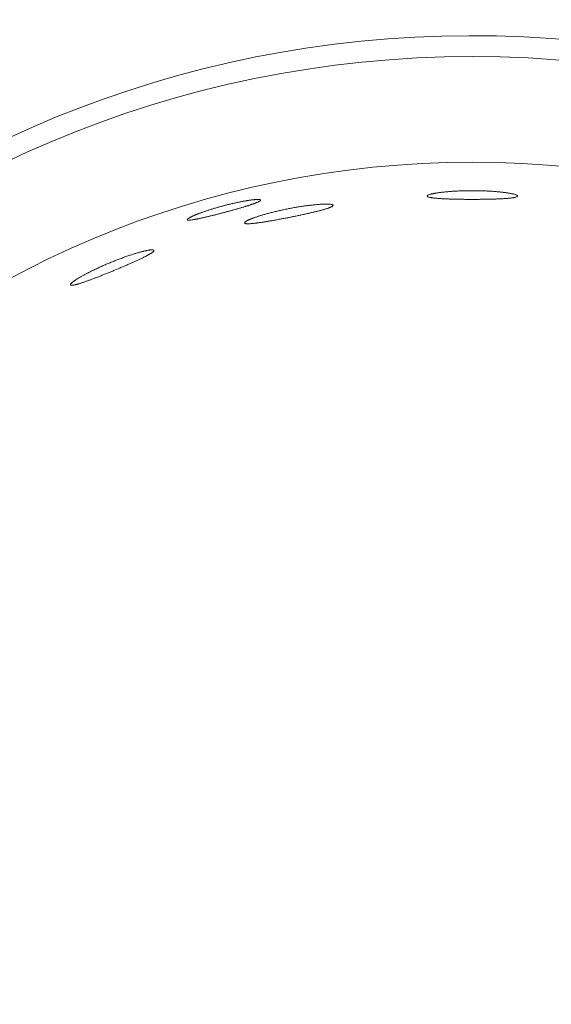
# Model space of a CAD drawing. Header units: inches. Extents: x 382808 to 408593, y -18409 to -9482.
# Tile 187 of 256: x 399325.25 to 399326.72, y -12595.14 to -12592.41. Entities that reach past the tile are written whole.
import ezdxf

# ---------------------------------------------------------------- set-up
doc = ezdxf.new("R2010")
doc.units = ezdxf.units.IN
doc.header["$LTSCALE"] = 2
doc.header["$MEASUREMENT"] = 0
doc.layers.add('!!!LOZAMET_Nr_pióra__9', color=220, linetype='CONTINUOUS', lineweight=0)

msp = doc.modelspace()

# ---------------------------------------------------------------- linework, layer by layer
at = {"layer": '!!!LOZAMET_Nr_pióra__9', "color": 7, "linetype": 'Continuous', "lineweight": 0}
for p, q in [((399326.3784, -12592.9027), (399326.379, -12592.9039)), ((399326.3794, -12592.9011), (399326.3786, -12592.9019)), ((399326.379, -12592.9039), (399326.38, -12592.9045)), ((399326.3803, -12592.9005), (399326.3794, -12592.9011)), ((399326.38, -12592.9045), (399326.3814, -12592.9052)), ((399326.3814, -12592.8999), (399326.3803, -12592.9005)), ((399326.3827, -12592.8994), (399326.3814, -12592.8999)), ((399326.3814, -12592.9052), (399326.3826, -12592.9056)), ((399326.3826, -12592.9056), (399326.384, -12592.906)), ((399326.3843, -12592.8988), (399326.3827, -12592.8994)), ((399326.384, -12592.906), (399326.3856, -12592.9064)), ((399326.3861, -12592.8982), (399326.3843, -12592.8988)), ((399326.3856, -12592.9064), (399326.3874, -12592.9068)), ((399326.3872, -12592.8979), (399326.3861, -12592.8982)), ((399326.3882, -12592.8976), (399326.3872, -12592.8979)), ((399326.3874, -12592.9068), (399326.3893, -12592.9071)), ((399326.3894, -12592.8973), (399326.3882, -12592.8976)), ((399326.3893, -12592.9071), (399326.3904, -12592.9073)), ((399326.3906, -12592.897), (399326.3894, -12592.8973)), ((399326.3904, -12592.9073), (399326.3915, -12592.9075)), ((399326.3919, -12592.8967), (399326.3906, -12592.897)), ((399326.3915, -12592.9075), (399326.3927, -12592.9076)), ((399326.3932, -12592.8964), (399326.3919, -12592.8967)), ((399326.3927, -12592.9076), (399326.3939, -12592.9078)), ((399326.3946, -12592.8961), (399326.3932, -12592.8964)), ((399326.3939, -12592.9078), (399326.3952, -12592.908)), ((399326.396, -12592.8958), (399326.3946, -12592.8961)), ((399326.3952, -12592.908), (399326.3965, -12592.9081)), ((399326.3975, -12592.8955), (399326.396, -12592.8958)), ((399326.3965, -12592.9081), (399326.3978, -12592.9083)), ((399326.3991, -12592.8952), (399326.3975, -12592.8955)), ((399326.3978, -12592.9083), (399326.3992, -12592.9084)), ((399326.4007, -12592.8949), (399326.3991, -12592.8952)), ((399326.3992, -12592.9084), (399326.4006, -12592.9086)), ((399326.4006, -12592.9086), (399326.4021, -12592.9087)), ((399326.4023, -12592.8946), (399326.4007, -12592.8949)), ((399326.4021, -12592.9087), (399326.4036, -12592.9089)), ((399326.404, -12592.8943), (399326.4023, -12592.8946)), ((399326.4036, -12592.9089), (399326.4051, -12592.909)), ((399326.4058, -12592.8941), (399326.404, -12592.8943)), ((399326.4051, -12592.909), (399326.4067, -12592.9092)), ((399326.4075, -12592.8938), (399326.4058, -12592.8941)), ((399326.4067, -12592.9092), (399326.4083, -12592.9093)), ((399326.4094, -12592.8935), (399326.4075, -12592.8938)), ((399326.4083, -12592.9093), (399326.41, -12592.9094)), ((399326.4112, -12592.8932), (399326.4094, -12592.8935)), ((399326.41, -12592.9094), (399326.4116, -12592.9095)), ((399326.4131, -12592.893), (399326.4112, -12592.8932)), ((399326.4116, -12592.9095), (399326.4133, -12592.9096)), ((399326.4151, -12592.8927), (399326.4131, -12592.893)), ((399326.4133, -12592.9096), (399326.4151, -12592.9098)), ((399326.4171, -12592.8925), (399326.4151, -12592.8927)), ((399326.4151, -12592.9098), (399326.4169, -12592.9099)), ((399326.4169, -12592.9099), (399326.4187, -12592.91)), ((399326.4192, -12592.8922), (399326.4171, -12592.8925)), ((399326.4213, -12592.892), (399326.4192, -12592.8922)), ((399326.4235, -12592.8917), (399326.4213, -12592.892)), ((399326.4257, -12592.8915), (399326.4235, -12592.8917)), ((399326.428, -12592.8913), (399326.4257, -12592.8915)), ((399326.4304, -12592.891), (399326.428, -12592.8913)), ((399326.4328, -12592.8908), (399326.4304, -12592.891)), ((399326.4353, -12592.8906), (399326.4328, -12592.8908)), ((399326.4378, -12592.8904), (399326.4353, -12592.8906)), ((399326.4403, -12592.8902), (399326.4378, -12592.8904)), ((399326.4429, -12592.89), (399326.4403, -12592.8902)), ((399326.4456, -12592.8898), (399326.4429, -12592.89)), ((399326.4483, -12592.8896), (399326.4456, -12592.8898)), ((399326.451, -12592.8894), (399326.4483, -12592.8896)), ((399326.4538, -12592.8892), (399326.451, -12592.8894)), ((399326.4566, -12592.8891), (399326.4538, -12592.8892)), ((399326.4594, -12592.8889), (399326.4566, -12592.8891)), ((399326.4622, -12592.8888), (399326.4594, -12592.8889)), ((399326.4651, -12592.8886), (399326.4622, -12592.8888)), ((399326.468, -12592.8885), (399326.4651, -12592.8886)), ((399326.4709, -12592.8884), (399326.468, -12592.8885)), ((399326.4739, -12592.8883), (399326.4709, -12592.8884)), ((399326.4768, -12592.8882), (399326.4739, -12592.8883)), ((399326.4798, -12592.8881), (399326.4768, -12592.8882)), ((399326.4828, -12592.888), (399326.4798, -12592.8881)), ((399326.4857, -12592.888), (399326.4828, -12592.888)), ((399326.4887, -12592.8879), (399326.4857, -12592.888)), ((399326.4916, -12592.8879), (399326.4887, -12592.8879)), ((399326.4946, -12592.8878), (399326.4916, -12592.8879)), ((399326.4975, -12592.8878), (399326.4946, -12592.8878)), ((399326.5005, -12592.8878), (399326.4975, -12592.8878)), ((399326.5034, -12592.8878), (399326.5005, -12592.8878)), ((399326.5063, -12592.8878), (399326.5034, -12592.8878)), ((399326.5092, -12592.8878), (399326.5063, -12592.8878)), ((399326.5122, -12592.8878), (399326.5092, -12592.8878)), ((399326.5151, -12592.8879), (399326.5122, -12592.8878)), ((399326.5181, -12592.8879), (399326.5151, -12592.8879)), ((399326.521, -12592.888), (399326.5181, -12592.8879)), ((399326.524, -12592.888), (399326.521, -12592.888)), ((399326.527, -12592.8881), (399326.524, -12592.888)), ((399326.5299, -12592.8882), (399326.527, -12592.8881)), ((399326.5329, -12592.8883), (399326.5299, -12592.8882)), ((399326.5358, -12592.8884), (399326.5329, -12592.8883)), ((399326.5387, -12592.8885), (399326.5358, -12592.8884)), ((399326.5416, -12592.8886), (399326.5387, -12592.8885)), ((399326.5445, -12592.8888), (399326.5416, -12592.8886)), ((399326.5474, -12592.8889), (399326.5445, -12592.8888)), ((399326.5502, -12592.8891), (399326.5474, -12592.8889)), ((399326.553, -12592.8892), (399326.5502, -12592.8891)), ((399326.5558, -12592.8894), (399326.553, -12592.8892)), ((399326.5585, -12592.8896), (399326.5558, -12592.8894)), ((399326.5612, -12592.8898), (399326.5585, -12592.8896)), ((399326.5638, -12592.89), (399326.5612, -12592.8898)), ((399326.5664, -12592.8902), (399326.5638, -12592.89)), ((399326.569, -12592.8904), (399326.5664, -12592.8902)), ((399326.5715, -12592.8906), (399326.569, -12592.8904)), ((399326.574, -12592.8908), (399326.5715, -12592.8906)), ((399326.5764, -12592.891), (399326.574, -12592.8908)), ((399326.5787, -12592.8913), (399326.5764, -12592.891)), ((399326.581, -12592.8915), (399326.5787, -12592.8913)), ((399326.5833, -12592.8917), (399326.581, -12592.8915)), ((399326.5855, -12592.892), (399326.5833, -12592.8917)), ((399326.5876, -12592.8922), (399326.5855, -12592.892)), ((399326.5897, -12592.8925), (399326.5876, -12592.8922)), ((399326.5885, -12592.91), (399326.5903, -12592.9098)), ((399326.5917, -12592.8927), (399326.5897, -12592.8925)), ((399326.5903, -12592.9098), (399326.5921, -12592.9097)), ((399326.5936, -12592.893), (399326.5917, -12592.8927)), ((399326.5921, -12592.9097), (399326.5938, -12592.9096)), ((399326.5955, -12592.8932), (399326.5936, -12592.893)), ((399326.5938, -12592.9096), (399326.5955, -12592.9095)), ((399326.5974, -12592.8935), (399326.5955, -12592.8932)), ((399326.5955, -12592.9095), (399326.5972, -12592.9094)), ((399326.5972, -12592.9094), (399326.5988, -12592.9093)), ((399326.5992, -12592.8938), (399326.5974, -12592.8935)), ((399326.5988, -12592.9093), (399326.6004, -12592.9091)), ((399326.601, -12592.8941), (399326.5992, -12592.8938)), ((399326.6004, -12592.9091), (399326.602, -12592.909)), ((399326.6027, -12592.8943), (399326.601, -12592.8941)), ((399326.602, -12592.909), (399326.6035, -12592.9088)), ((399326.6044, -12592.8946), (399326.6027, -12592.8943)), ((399326.6035, -12592.9088), (399326.605, -12592.9087)), ((399326.6061, -12592.8949), (399326.6044, -12592.8946)), ((399326.605, -12592.9087), (399326.6065, -12592.9086)), ((399326.6077, -12592.8952), (399326.6061, -12592.8949)), ((399326.6065, -12592.9086), (399326.6079, -12592.9084)), ((399326.6092, -12592.8955), (399326.6077, -12592.8952)), ((399326.6079, -12592.9084), (399326.6093, -12592.9083)), ((399326.6107, -12592.8958), (399326.6092, -12592.8955)), ((399326.6093, -12592.9083), (399326.6106, -12592.9081)), ((399326.6106, -12592.9081), (399326.6119, -12592.9079)), ((399326.6122, -12592.8961), (399326.6107, -12592.8958)), ((399326.6119, -12592.9079), (399326.6131, -12592.9078)), ((399326.6136, -12592.8964), (399326.6122, -12592.8961)), ((399326.6131, -12592.9078), (399326.6143, -12592.9076)), ((399326.6149, -12592.8967), (399326.6136, -12592.8964)), ((399326.6143, -12592.9076), (399326.6155, -12592.9074)), ((399326.6162, -12592.897), (399326.6149, -12592.8967)), ((399326.6155, -12592.9074), (399326.6166, -12592.9073)), ((399326.6174, -12592.8973), (399326.6162, -12592.897)), ((399326.6166, -12592.9073), (399326.6176, -12592.9071)), ((399326.6185, -12592.8976), (399326.6174, -12592.8973)), ((399326.6176, -12592.9071), (399326.6187, -12592.9069)), ((399326.6196, -12592.8979), (399326.6185, -12592.8976)), ((399326.6187, -12592.9069), (399326.6205, -12592.9065)), ((399326.6216, -12592.8985), (399326.6196, -12592.8979)), ((399326.6205, -12592.9065), (399326.6222, -12592.9061)), ((399326.6233, -12592.8991), (399326.6216, -12592.8985)), ((399326.6222, -12592.9061), (399326.6236, -12592.9057)), ((399326.6247, -12592.8996), (399326.6233, -12592.8991)), ((399326.6236, -12592.9057), (399326.6249, -12592.9053)), ((399326.626, -12592.9002), (399326.6247, -12592.8996)), ((399326.6249, -12592.9053), (399326.626, -12592.9049)), ((399326.6269, -12592.9008), (399326.626, -12592.9002)), ((399326.626, -12592.9049), (399326.6272, -12592.9043)), ((399326.6279, -12592.9016), (399326.6269, -12592.9008)), ((399326.6272, -12592.9043), (399326.628, -12592.9036)), ((399326.6284, -12592.9027), (399326.6279, -12592.9016)), ((399325.7907, -12592.9366), (399325.7885, -12592.9373)), ((399325.793, -12592.9359), (399325.7907, -12592.9366)), ((399325.7953, -12592.9352), (399325.793, -12592.9359)), ((399325.7976, -12592.9346), (399325.7953, -12592.9352)), ((399325.7999, -12592.9339), (399325.7976, -12592.9346)), ((399325.8022, -12592.9332), (399325.7999, -12592.9339)), ((399325.8045, -12592.9326), (399325.8022, -12592.9332)), ((399325.8068, -12592.932), (399325.8045, -12592.9326)), ((399325.8091, -12592.9313), (399325.8068, -12592.932)), ((399325.8114, -12592.9307), (399325.8091, -12592.9313)), ((399325.8137, -12592.9301), (399325.8114, -12592.9307)), ((399325.8159, -12592.9295), (399325.8137, -12592.9301)), ((399325.8182, -12592.9289), (399325.8159, -12592.9295)), ((399325.8205, -12592.9283), (399325.8182, -12592.9289)), ((399325.8228, -12592.9277), (399325.8205, -12592.9283)), ((399325.8251, -12592.9271), (399325.8228, -12592.9277)), ((399325.8274, -12592.9265), (399325.8251, -12592.9271)), ((399325.8298, -12592.926), (399325.8274, -12592.9265)), ((399325.8321, -12592.9254), (399325.8298, -12592.926)), ((399325.8344, -12592.9248), (399325.8321, -12592.9254)), ((399325.8368, -12592.9243), (399325.8344, -12592.9248)), ((399325.8391, -12592.9237), (399325.8368, -12592.9243)), ((399325.8414, -12592.9232), (399325.8391, -12592.9237)), ((399325.8437, -12592.9226), (399325.8414, -12592.9232)), ((399325.846, -12592.9221), (399325.8437, -12592.9226)), ((399325.8483, -12592.9216), (399325.846, -12592.9221)), ((399325.8506, -12592.9211), (399325.8483, -12592.9216)), ((399325.8528, -12592.9206), (399325.8506, -12592.9211)), ((399325.855, -12592.9202), (399325.8528, -12592.9206)), ((399325.8572, -12592.9197), (399325.855, -12592.9202)), ((399325.8553, -12592.9376), (399325.8573, -12592.937)), ((399325.8594, -12592.9193), (399325.8572, -12592.9197)), ((399325.8573, -12592.937), (399325.8593, -12592.9364)), ((399325.8593, -12592.9364), (399325.8612, -12592.9359)), ((399325.8616, -12592.9188), (399325.8594, -12592.9193)), ((399325.8612, -12592.9359), (399325.8631, -12592.9353)), ((399325.8637, -12592.9184), (399325.8616, -12592.9188)), ((399325.8631, -12592.9353), (399325.865, -12592.9347)), ((399325.8658, -12592.918), (399325.8637, -12592.9184)), ((399325.865, -12592.9347), (399325.8669, -12592.9342)), ((399325.8678, -12592.9176), (399325.8658, -12592.918)), ((399325.8669, -12592.9342), (399325.8687, -12592.9336)), ((399325.8699, -12592.9172), (399325.8678, -12592.9176)), ((399325.8687, -12592.9336), (399325.8705, -12592.9331)), ((399325.8719, -12592.9169), (399325.8699, -12592.9172)), ((399325.8705, -12592.9331), (399325.8723, -12592.9325)), ((399325.8738, -12592.9165), (399325.8719, -12592.9169)), ((399325.8723, -12592.9325), (399325.8741, -12592.932)), ((399325.8758, -12592.9162), (399325.8738, -12592.9165)), ((399325.8741, -12592.932), (399325.8758, -12592.9315)), ((399325.8776, -12592.9159), (399325.8758, -12592.9162)), ((399325.8758, -12592.9315), (399325.8775, -12592.9309)), ((399325.8775, -12592.9309), (399325.8791, -12592.9304)), ((399325.8795, -12592.9155), (399325.8776, -12592.9159)), ((399325.8791, -12592.9304), (399325.8808, -12592.9299)), ((399325.8813, -12592.9153), (399325.8795, -12592.9155)), ((399325.8808, -12592.9299), (399325.8824, -12592.9294)), ((399325.883, -12592.915), (399325.8813, -12592.9153)), ((399325.8824, -12592.9294), (399325.8839, -12592.9289)), ((399325.8848, -12592.9147), (399325.883, -12592.915)), ((399325.8839, -12592.9289), (399325.8855, -12592.9284)), ((399325.8864, -12592.9145), (399325.8848, -12592.9147)), ((399325.8855, -12592.9284), (399325.887, -12592.9279)), ((399325.888, -12592.9142), (399325.8864, -12592.9145)), ((399325.887, -12592.9279), (399325.8884, -12592.9275)), ((399325.8896, -12592.914), (399325.888, -12592.9142)), ((399325.8884, -12592.9275), (399325.8898, -12592.927)), ((399325.8912, -12592.9138), (399325.8896, -12592.914)), ((399325.8898, -12592.927), (399325.8912, -12592.9265)), ((399325.8927, -12592.9136), (399325.8912, -12592.9138)), ((399325.8912, -12592.9265), (399325.8926, -12592.9261)), ((399325.8926, -12592.9261), (399325.8939, -12592.9256)), ((399325.8943, -12592.9134), (399325.8927, -12592.9136)), ((399325.8939, -12592.9256), (399325.8952, -12592.9251)), ((399325.8957, -12592.9132), (399325.8943, -12592.9134)), ((399325.8952, -12592.9251), (399325.8965, -12592.9247)), ((399325.8972, -12592.9131), (399325.8957, -12592.9132)), ((399325.8965, -12592.9247), (399325.8978, -12592.9242)), ((399325.8986, -12592.9129), (399325.8972, -12592.9131)), ((399325.8978, -12592.9242), (399325.899, -12592.9238)), ((399325.8999, -12592.9128), (399325.8986, -12592.9129)), ((399325.899, -12592.9238), (399325.9002, -12592.9234)), ((399325.9013, -12592.9126), (399325.8999, -12592.9128)), ((399325.9002, -12592.9234), (399325.9014, -12592.9229)), ((399325.9026, -12592.9125), (399325.9013, -12592.9126)), ((399325.9014, -12592.9229), (399325.9025, -12592.9225)), ((399325.9025, -12592.9225), (399325.9037, -12592.9221)), ((399325.9038, -12592.9124), (399325.9026, -12592.9125)), ((399325.9037, -12592.9221), (399325.9047, -12592.9217)), ((399325.905, -12592.9124), (399325.9038, -12592.9124)), ((399325.9047, -12592.9217), (399325.9058, -12592.9212)), ((399325.9062, -12592.9123), (399325.905, -12592.9124)), ((399325.9058, -12592.9212), (399325.9068, -12592.9208)), ((399325.9073, -12592.9122), (399325.9062, -12592.9123)), ((399325.9068, -12592.9208), (399325.9077, -12592.9204)), ((399325.9083, -12592.9122), (399325.9073, -12592.9122)), ((399325.9077, -12592.9204), (399325.9087, -12592.9201)), ((399325.9103, -12592.9122), (399325.9083, -12592.9122)), ((399325.9087, -12592.9201), (399325.9104, -12592.9193)), ((399325.912, -12592.9122), (399325.9103, -12592.9122)), ((399325.9104, -12592.9193), (399325.9119, -12592.9186)), ((399325.9119, -12592.9186), (399325.9133, -12592.9179)), ((399325.9135, -12592.9123), (399325.912, -12592.9122)), ((399325.9133, -12592.9179), (399325.9145, -12592.9172)), ((399325.9148, -12592.9124), (399325.9135, -12592.9123)), ((399325.9145, -12592.9172), (399325.9155, -12592.9166)), ((399325.9159, -12592.9126), (399325.9148, -12592.9124)), ((399325.9155, -12592.9166), (399325.9164, -12592.9161)), ((399325.9171, -12592.9129), (399325.9159, -12592.9126)), ((399325.9164, -12592.9161), (399325.9173, -12592.9153)), ((399325.918, -12592.9138), (399325.9171, -12592.9129)), ((399325.9173, -12592.9153), (399325.918, -12592.9144)), ((399325.9987, -12592.937), (399325.9958, -12592.9375)), ((399326.0016, -12592.9364), (399325.9987, -12592.937)), ((399326.0045, -12592.9359), (399326.0016, -12592.9364)), ((399326.0074, -12592.9353), (399326.0045, -12592.9359)), ((399326.0103, -12592.9348), (399326.0074, -12592.9353)), ((399326.0132, -12592.9343), (399326.0103, -12592.9348)), ((399326.0162, -12592.9338), (399326.0132, -12592.9343)), ((399326.0191, -12592.9333), (399326.0162, -12592.9338)), ((399326.022, -12592.9328), (399326.0191, -12592.9333)), ((399326.0249, -12592.9323), (399326.022, -12592.9328)), ((399326.0278, -12592.9319), (399326.0249, -12592.9323)), ((399326.0307, -12592.9314), (399326.0278, -12592.9319)), ((399326.0335, -12592.931), (399326.0307, -12592.9314)), ((399326.0363, -12592.9306), (399326.0335, -12592.931)), ((399326.0391, -12592.9302), (399326.0363, -12592.9306)), ((399326.0419, -12592.9298), (399326.0391, -12592.9302)), ((399326.0447, -12592.9294), (399326.0419, -12592.9298)), ((399326.0474, -12592.9291), (399326.0447, -12592.9294)), ((399326.05, -12592.9287), (399326.0474, -12592.9291)), ((399326.0527, -12592.9284), (399326.05, -12592.9287)), ((399326.0553, -12592.9281), (399326.0527, -12592.9284)), ((399326.0578, -12592.9278), (399326.0553, -12592.9281)), ((399326.0603, -12592.9275), (399326.0578, -12592.9278)), ((399326.0628, -12592.9273), (399326.0603, -12592.9275)), ((399326.0652, -12592.927), (399326.0628, -12592.9273)), ((399326.0675, -12592.9268), (399326.0652, -12592.927)), ((399326.0698, -12592.9266), (399326.0675, -12592.9268)), ((399326.0721, -12592.9263), (399326.0698, -12592.9266)), ((399326.0743, -12592.9262), (399326.0721, -12592.9263)), ((399326.0764, -12592.926), (399326.0743, -12592.9262)), ((399326.0785, -12592.9258), (399326.0764, -12592.926)), ((399326.0805, -12592.9257), (399326.0785, -12592.9258)), ((399326.0825, -12592.9256), (399326.0805, -12592.9257)), ((399326.0844, -12592.9254), (399326.0825, -12592.9256)), ((399326.0863, -12592.9253), (399326.0844, -12592.9254)), ((399326.0881, -12592.9252), (399326.0863, -12592.9253)), ((399326.0899, -12592.9252), (399326.0881, -12592.9252)), ((399326.0917, -12592.9251), (399326.0899, -12592.9252)), ((399326.0934, -12592.925), (399326.0917, -12592.9251)), ((399326.0951, -12592.925), (399326.0934, -12592.925)), ((399326.0967, -12592.925), (399326.0951, -12592.925)), ((399326.0983, -12592.9249), (399326.0967, -12592.925)), ((399326.0998, -12592.9249), (399326.0983, -12592.9249)), ((399326.1013, -12592.925), (399326.0998, -12592.9249)), ((399326.1008, -12592.9375), (399326.1021, -12592.9371)), ((399326.1027, -12592.925), (399326.1013, -12592.925)), ((399326.1021, -12592.9371), (399326.1033, -12592.9367)), ((399326.1041, -12592.925), (399326.1027, -12592.925)), ((399326.1033, -12592.9367), (399326.1045, -12592.9363)), ((399326.1054, -12592.9251), (399326.1041, -12592.925)), ((399326.1045, -12592.9363), (399326.1056, -12592.9359)), ((399326.1066, -12592.9251), (399326.1054, -12592.9251)), ((399326.1056, -12592.9359), (399326.1067, -12592.9355)), ((399326.1078, -12592.9252), (399326.1066, -12592.9251)), ((399326.1067, -12592.9355), (399326.1078, -12592.9351)), ((399326.1089, -12592.9253), (399326.1078, -12592.9252)), ((399326.1078, -12592.9351), (399326.1088, -12592.9347)), ((399326.1088, -12592.9347), (399326.1098, -12592.9343)), ((399326.111, -12592.9255), (399326.1089, -12592.9253)), ((399326.1098, -12592.9343), (399326.1115, -12592.9336)), ((399326.1128, -12592.9257), (399326.111, -12592.9255)), ((399326.1115, -12592.9336), (399326.1131, -12592.9329)), ((399326.1143, -12592.926), (399326.1128, -12592.9257)), ((399326.1131, -12592.9329), (399326.1144, -12592.9322)), ((399326.1156, -12592.9263), (399326.1143, -12592.926)), ((399326.1144, -12592.9322), (399326.1156, -12592.9315)), ((399326.1167, -12592.9267), (399326.1156, -12592.9263)), ((399326.1156, -12592.9315), (399326.1165, -12592.9309)), ((399326.1165, -12592.9309), (399326.1176, -12592.93)), ((399326.1178, -12592.9273), (399326.1167, -12592.9267)), ((399326.1176, -12592.93), (399326.1183, -12592.9292)), ((399326.1185, -12592.9283), (399326.1178, -12592.9273)), ((399326.4187, -12592.91), (399326.4205, -12592.9101)), ((399326.4205, -12592.9101), (399326.4224, -12592.9102)), ((399326.4224, -12592.9102), (399326.4244, -12592.9103)), ((399326.4244, -12592.9103), (399326.4264, -12592.9104)), ((399326.4264, -12592.9104), (399326.4285, -12592.9105)), ((399326.4285, -12592.9105), (399326.4306, -12592.9106)), ((399326.4306, -12592.9106), (399326.4327, -12592.9107)), ((399326.4327, -12592.9107), (399326.4349, -12592.9107)), ((399326.4349, -12592.9107), (399326.4371, -12592.9108)), ((399326.4371, -12592.9108), (399326.4394, -12592.9109)), ((399326.4394, -12592.9109), (399326.4417, -12592.911)), ((399326.4417, -12592.911), (399326.4441, -12592.911)), ((399326.4441, -12592.911), (399326.4464, -12592.9111)), ((399326.4464, -12592.9111), (399326.4489, -12592.9112)), ((399326.4489, -12592.9112), (399326.4513, -12592.9112)), ((399326.4513, -12592.9112), (399326.4538, -12592.9113)), ((399326.4538, -12592.9113), (399326.4563, -12592.9114)), ((399326.4563, -12592.9114), (399326.4588, -12592.9114)), ((399326.4588, -12592.9114), (399326.4614, -12592.9115)), ((399326.4614, -12592.9115), (399326.4639, -12592.9115)), ((399326.4639, -12592.9115), (399326.4665, -12592.9116)), ((399326.4665, -12592.9116), (399326.4692, -12592.9116)), ((399326.4692, -12592.9116), (399326.4718, -12592.9116)), ((399326.4718, -12592.9116), (399326.4744, -12592.9117)), ((399326.4744, -12592.9117), (399326.4771, -12592.9117)), ((399326.4771, -12592.9117), (399326.4798, -12592.9117)), ((399326.4798, -12592.9117), (399326.4824, -12592.9118)), ((399326.4824, -12592.9118), (399326.4851, -12592.9118)), ((399326.4851, -12592.9118), (399326.4878, -12592.9118)), ((399326.4878, -12592.9118), (399326.4904, -12592.9118)), ((399326.4904, -12592.9118), (399326.4931, -12592.9118)), ((399326.4931, -12592.9118), (399326.4958, -12592.9118)), ((399326.4958, -12592.9118), (399326.4984, -12592.9118)), ((399326.4984, -12592.9118), (399326.5011, -12592.9118)), ((399326.5011, -12592.9118), (399326.5037, -12592.9118)), ((399326.5037, -12592.9118), (399326.5063, -12592.9118)), ((399326.5063, -12592.9118), (399326.5089, -12592.9118)), ((399326.5089, -12592.9118), (399326.5116, -12592.9118)), ((399326.5116, -12592.9118), (399326.5143, -12592.9118)), ((399326.5143, -12592.9118), (399326.5169, -12592.9118)), ((399326.5169, -12592.9118), (399326.5196, -12592.9118)), ((399326.5196, -12592.9118), (399326.5223, -12592.9118)), ((399326.5223, -12592.9118), (399326.5249, -12592.9117)), ((399326.5249, -12592.9117), (399326.5276, -12592.9117)), ((399326.5276, -12592.9117), (399326.5303, -12592.9117)), ((399326.5303, -12592.9117), (399326.5329, -12592.9117)), ((399326.5329, -12592.9117), (399326.5356, -12592.9116)), ((399326.5356, -12592.9116), (399326.5382, -12592.9116)), ((399326.5382, -12592.9116), (399326.5408, -12592.9115)), ((399326.5408, -12592.9115), (399326.5434, -12592.9115)), ((399326.5434, -12592.9115), (399326.546, -12592.9115)), ((399326.546, -12592.9115), (399326.5485, -12592.9114)), ((399326.5485, -12592.9114), (399326.551, -12592.9114)), ((399326.551, -12592.9114), (399326.5535, -12592.9113)), ((399326.5535, -12592.9113), (399326.556, -12592.9112)), ((399326.556, -12592.9112), (399326.5585, -12592.9112)), ((399326.5585, -12592.9112), (399326.5609, -12592.9111)), ((399326.5609, -12592.9111), (399326.5632, -12592.911)), ((399326.5632, -12592.911), (399326.5656, -12592.911)), ((399326.5656, -12592.911), (399326.5679, -12592.9109)), ((399326.5679, -12592.9109), (399326.5701, -12592.9108)), ((399326.5701, -12592.9108), (399326.5723, -12592.9107)), ((399326.5723, -12592.9107), (399326.5745, -12592.9106)), ((399326.5745, -12592.9106), (399326.5767, -12592.9105)), ((399326.5767, -12592.9105), (399326.5788, -12592.9104)), ((399326.5788, -12592.9104), (399326.5808, -12592.9104)), ((399326.5808, -12592.9104), (399326.5828, -12592.9103)), ((399326.5828, -12592.9103), (399326.5848, -12592.9102)), ((399326.5848, -12592.9102), (399326.5867, -12592.9101)), ((399326.5867, -12592.9101), (399326.5885, -12592.91)), ((399325.7196, -12592.9637), (399325.7183, -12592.9646)), ((399325.7211, -12592.9629), (399325.7196, -12592.9637)), ((399325.7228, -12592.9619), (399325.7211, -12592.9629)), ((399325.7237, -12592.9614), (399325.7228, -12592.9619)), ((399325.7247, -12592.9609), (399325.7237, -12592.9614)), ((399325.7257, -12592.9604), (399325.7247, -12592.9609)), ((399325.7268, -12592.9599), (399325.7257, -12592.9604)), ((399325.7279, -12592.9593), (399325.7268, -12592.9599)), ((399325.7291, -12592.9588), (399325.7279, -12592.9593)), ((399325.7303, -12592.9582), (399325.7291, -12592.9588)), ((399325.7315, -12592.9577), (399325.7303, -12592.9582)), ((399325.7328, -12592.9571), (399325.7315, -12592.9577)), ((399325.7342, -12592.9565), (399325.7328, -12592.9571)), ((399325.7355, -12592.9559), (399325.7342, -12592.9565)), ((399325.7369, -12592.9553), (399325.7355, -12592.9559)), ((399325.7384, -12592.9547), (399325.7369, -12592.9553)), ((399325.7398, -12592.9541), (399325.7384, -12592.9547)), ((399325.7413, -12592.9535), (399325.7398, -12592.9541)), ((399325.7428, -12592.9529), (399325.7413, -12592.9535)), ((399325.7444, -12592.9523), (399325.7428, -12592.9529)), ((399325.746, -12592.9517), (399325.7444, -12592.9523)), ((399325.7477, -12592.9511), (399325.746, -12592.9517)), ((399325.7494, -12592.9504), (399325.7477, -12592.9511)), ((399325.7511, -12592.9498), (399325.7494, -12592.9504)), ((399325.7509, -12592.9645), (399325.7525, -12592.9641)), ((399325.7529, -12592.9491), (399325.7511, -12592.9498)), ((399325.7525, -12592.9641), (399325.7541, -12592.9638)), ((399325.7548, -12592.9484), (399325.7529, -12592.9491)), ((399325.7541, -12592.9638), (399325.7558, -12592.9634)), ((399325.7566, -12592.9478), (399325.7548, -12592.9484)), ((399325.7558, -12592.9634), (399325.7574, -12592.9631)), ((399325.7585, -12592.9471), (399325.7566, -12592.9478)), ((399325.7574, -12592.9631), (399325.7591, -12592.9627)), ((399325.7605, -12592.9464), (399325.7585, -12592.9471)), ((399325.7591, -12592.9627), (399325.7609, -12592.9623)), ((399325.7625, -12592.9457), (399325.7605, -12592.9464)), ((399325.7609, -12592.9623), (399325.7627, -12592.9619)), ((399325.7645, -12592.945), (399325.7625, -12592.9457)), ((399325.7627, -12592.9619), (399325.7645, -12592.9615)), ((399325.7665, -12592.9443), (399325.7645, -12592.945)), ((399325.7645, -12592.9615), (399325.7663, -12592.961)), ((399325.7663, -12592.961), (399325.7681, -12592.9606)), ((399325.7686, -12592.9436), (399325.7665, -12592.9443)), ((399325.7681, -12592.9606), (399325.77, -12592.9602)), ((399325.7707, -12592.9429), (399325.7686, -12592.9436)), ((399325.77, -12592.9602), (399325.7719, -12592.9597)), ((399325.7729, -12592.9422), (399325.7707, -12592.9429)), ((399325.7719, -12592.9597), (399325.7738, -12592.9592)), ((399325.775, -12592.9415), (399325.7729, -12592.9422)), ((399325.7738, -12592.9592), (399325.7757, -12592.9588)), ((399325.7772, -12592.9408), (399325.775, -12592.9415)), ((399325.7757, -12592.9588), (399325.7777, -12592.9583)), ((399325.7794, -12592.9401), (399325.7772, -12592.9408)), ((399325.7777, -12592.9583), (399325.7797, -12592.9578)), ((399325.7817, -12592.9394), (399325.7794, -12592.9401)), ((399325.7797, -12592.9578), (399325.7817, -12592.9573)), ((399325.7839, -12592.9387), (399325.7817, -12592.9394)), ((399325.7817, -12592.9573), (399325.7837, -12592.9568)), ((399325.7837, -12592.9568), (399325.7857, -12592.9563)), ((399325.7862, -12592.938), (399325.7839, -12592.9387)), ((399325.7857, -12592.9563), (399325.7877, -12592.9558)), ((399325.7885, -12592.9373), (399325.7862, -12592.938)), ((399325.7877, -12592.9558), (399325.7898, -12592.9553)), ((399325.7898, -12592.9553), (399325.7918, -12592.9548)), ((399325.7918, -12592.9548), (399325.7939, -12592.9542)), ((399325.7939, -12592.9542), (399325.796, -12592.9537)), ((399325.796, -12592.9537), (399325.798, -12592.9532)), ((399325.798, -12592.9532), (399325.8001, -12592.9527)), ((399325.8001, -12592.9527), (399325.8022, -12592.9521)), ((399325.8022, -12592.9521), (399325.8043, -12592.9516)), ((399325.8043, -12592.9516), (399325.8063, -12592.951)), ((399325.8063, -12592.951), (399325.8084, -12592.9505)), ((399325.8084, -12592.9505), (399325.8105, -12592.95)), ((399325.8105, -12592.95), (399325.8125, -12592.9494)), ((399325.8125, -12592.9494), (399325.8146, -12592.9489)), ((399325.8146, -12592.9489), (399325.8166, -12592.9483)), ((399325.8166, -12592.9483), (399325.8186, -12592.9478)), ((399325.8186, -12592.9478), (399325.8206, -12592.9472)), ((399325.8206, -12592.9472), (399325.8227, -12592.9467)), ((399325.8227, -12592.9467), (399325.8247, -12592.9461)), ((399325.8247, -12592.9461), (399325.8267, -12592.9456)), ((399325.8267, -12592.9456), (399325.8288, -12592.945)), ((399325.8288, -12592.945), (399325.8309, -12592.9445)), ((399325.8309, -12592.9445), (399325.8329, -12592.9439)), ((399325.8329, -12592.9439), (399325.835, -12592.9433)), ((399325.835, -12592.9433), (399325.8371, -12592.9428)), ((399325.8371, -12592.9428), (399325.8391, -12592.9422)), ((399325.8391, -12592.9422), (399325.8412, -12592.9416)), ((399325.8412, -12592.9416), (399325.8432, -12592.941)), ((399325.8432, -12592.941), (399325.8453, -12592.9404)), ((399325.8453, -12592.9404), (399325.8473, -12592.9399)), ((399325.8473, -12592.9399), (399325.8493, -12592.9393)), ((399325.8493, -12592.9393), (399325.8514, -12592.9387)), ((399325.8514, -12592.9387), (399325.8534, -12592.9381)), ((399325.8534, -12592.9381), (399325.8553, -12592.9376)), ((399325.8968, -12592.9639), (399325.8952, -12592.9645)), ((399325.8984, -12592.9632), (399325.8968, -12592.9639)), ((399325.9001, -12592.9626), (399325.8984, -12592.9632)), ((399325.9019, -12592.962), (399325.9001, -12592.9626)), ((399325.9037, -12592.9614), (399325.9019, -12592.962)), ((399325.9055, -12592.9608), (399325.9037, -12592.9614)), ((399325.9073, -12592.9601), (399325.9055, -12592.9608)), ((399325.9093, -12592.9595), (399325.9073, -12592.9601)), ((399325.9112, -12592.9588), (399325.9093, -12592.9595)), ((399325.9133, -12592.9582), (399325.9112, -12592.9588)), ((399325.9154, -12592.9575), (399325.9133, -12592.9582)), ((399325.9175, -12592.9568), (399325.9154, -12592.9575)), ((399325.9197, -12592.9562), (399325.9175, -12592.9568)), ((399325.922, -12592.9555), (399325.9197, -12592.9562)), ((399325.9243, -12592.9548), (399325.922, -12592.9555)), ((399325.9267, -12592.9541), (399325.9243, -12592.9548)), ((399325.9291, -12592.9534), (399325.9267, -12592.9541)), ((399325.9316, -12592.9527), (399325.9291, -12592.9534)), ((399325.9341, -12592.952), (399325.9316, -12592.9527)), ((399325.9367, -12592.9513), (399325.9341, -12592.952)), ((399325.9393, -12592.9506), (399325.9367, -12592.9513)), ((399325.9419, -12592.9499), (399325.9393, -12592.9506)), ((399325.9446, -12592.9492), (399325.9419, -12592.9499)), ((399325.9473, -12592.9485), (399325.9446, -12592.9492)), ((399325.95, -12592.9478), (399325.9473, -12592.9485)), ((399325.9528, -12592.9471), (399325.95, -12592.9478)), ((399325.9556, -12592.9464), (399325.9528, -12592.9471)), ((399325.9584, -12592.9457), (399325.9556, -12592.9464)), ((399325.9613, -12592.945), (399325.9584, -12592.9457)), ((399325.9641, -12592.9443), (399325.9613, -12592.945)), ((399325.967, -12592.9437), (399325.9641, -12592.9443)), ((399325.9699, -12592.943), (399325.967, -12592.9437)), ((399325.9728, -12592.9423), (399325.9699, -12592.943)), ((399325.9757, -12592.9417), (399325.9728, -12592.9423)), ((399325.9786, -12592.9411), (399325.9757, -12592.9417)), ((399325.9815, -12592.9404), (399325.9786, -12592.9411)), ((399325.9844, -12592.9398), (399325.9815, -12592.9404)), ((399325.9823, -12592.9646), (399325.985, -12592.9641)), ((399325.9872, -12592.9392), (399325.9844, -12592.9398)), ((399325.985, -12592.9641), (399325.9876, -12592.9636)), ((399325.9901, -12592.9386), (399325.9872, -12592.9392)), ((399325.9876, -12592.9636), (399325.9902, -12592.9631)), ((399325.993, -12592.9381), (399325.9901, -12592.9386)), ((399325.9902, -12592.9631), (399325.9928, -12592.9626)), ((399325.9928, -12592.9626), (399325.9954, -12592.9621)), ((399325.9958, -12592.9375), (399325.993, -12592.9381)), ((399325.9954, -12592.9621), (399325.9979, -12592.9616)), ((399325.9979, -12592.9616), (399326.0005, -12592.9611)), ((399326.0005, -12592.9611), (399326.0031, -12592.9606)), ((399326.0031, -12592.9606), (399326.0057, -12592.96)), ((399326.0057, -12592.96), (399326.0083, -12592.9595)), ((399326.0083, -12592.9595), (399326.0109, -12592.959)), ((399326.0109, -12592.959), (399326.0135, -12592.9584)), ((399326.0135, -12592.9584), (399326.0162, -12592.9579)), ((399326.0162, -12592.9579), (399326.0188, -12592.9574)), ((399326.0188, -12592.9574), (399326.0214, -12592.9568)), ((399326.0214, -12592.9568), (399326.024, -12592.9563)), ((399326.024, -12592.9563), (399326.0266, -12592.9557)), ((399326.0266, -12592.9557), (399326.0292, -12592.9552)), ((399326.0292, -12592.9552), (399326.0317, -12592.9546)), ((399326.0317, -12592.9546), (399326.0343, -12592.9541)), ((399326.0343, -12592.9541), (399326.0368, -12592.9535)), ((399326.0368, -12592.9535), (399326.0394, -12592.953)), ((399326.0394, -12592.953), (399326.0418, -12592.9524)), ((399326.0418, -12592.9524), (399326.0443, -12592.9519)), ((399326.0443, -12592.9519), (399326.0468, -12592.9513)), ((399326.0468, -12592.9513), (399326.0492, -12592.9508)), ((399326.0492, -12592.9508), (399326.0515, -12592.9502)), ((399326.0515, -12592.9502), (399326.0539, -12592.9497)), ((399326.0539, -12592.9497), (399326.0562, -12592.9492)), ((399326.0562, -12592.9492), (399326.0585, -12592.9486)), ((399326.0585, -12592.9486), (399326.0607, -12592.9481)), ((399326.0607, -12592.9481), (399326.0629, -12592.9476)), ((399326.0629, -12592.9476), (399326.0651, -12592.9471)), ((399326.0651, -12592.9471), (399326.0672, -12592.9466)), ((399326.0672, -12592.9466), (399326.0693, -12592.9461)), ((399326.0693, -12592.9461), (399326.0713, -12592.9456)), ((399326.0713, -12592.9456), (399326.0733, -12592.9451)), ((399326.0733, -12592.9451), (399326.0752, -12592.9446)), ((399326.0752, -12592.9446), (399326.0771, -12592.9441)), ((399326.0771, -12592.9441), (399326.079, -12592.9437)), ((399326.079, -12592.9437), (399326.0808, -12592.9432)), ((399326.0808, -12592.9432), (399326.0825, -12592.9427)), ((399326.0825, -12592.9427), (399326.0842, -12592.9423)), ((399326.0842, -12592.9423), (399326.0859, -12592.9418)), ((399326.0859, -12592.9418), (399326.0875, -12592.9414)), ((399326.0875, -12592.9414), (399326.0892, -12592.9409)), ((399326.0892, -12592.9409), (399326.0907, -12592.9405)), ((399326.0907, -12592.9405), (399326.0923, -12592.9401)), ((399326.0923, -12592.9401), (399326.0938, -12592.9396)), ((399326.0938, -12592.9396), (399326.0953, -12592.9392)), ((399326.0953, -12592.9392), (399326.0967, -12592.9387)), ((399326.0967, -12592.9387), (399326.0981, -12592.9383)), ((399326.0981, -12592.9383), (399326.0995, -12592.9379)), ((399326.0995, -12592.9379), (399326.1008, -12592.9375)), ((399325.7155, -12592.9669), (399325.7151, -12592.9679)), ((399325.7152, -12592.9682), (399325.716, -12592.9689)), ((399325.7164, -12592.966), (399325.7155, -12592.9669)), ((399325.716, -12592.9689), (399325.7169, -12592.9692)), ((399325.7172, -12592.9653), (399325.7164, -12592.966)), ((399325.7169, -12592.9692), (399325.7183, -12592.9693)), ((399325.7183, -12592.9646), (399325.7172, -12592.9653)), ((399325.7183, -12592.9693), (399325.7194, -12592.9694)), ((399325.7194, -12592.9694), (399325.7207, -12592.9694)), ((399325.7207, -12592.9694), (399325.7222, -12592.9693)), ((399325.7222, -12592.9693), (399325.7238, -12592.9692)), ((399325.7238, -12592.9692), (399325.7256, -12592.969)), ((399325.7256, -12592.969), (399325.7276, -12592.9687)), ((399325.7276, -12592.9687), (399325.7286, -12592.9686)), ((399325.7286, -12592.9686), (399325.7297, -12592.9685)), ((399325.7297, -12592.9685), (399325.7308, -12592.9683)), ((399325.7308, -12592.9683), (399325.7319, -12592.9681)), ((399325.7319, -12592.9681), (399325.7331, -12592.9679)), ((399325.7331, -12592.9679), (399325.7343, -12592.9677)), ((399325.7343, -12592.9677), (399325.7356, -12592.9675)), ((399325.7356, -12592.9675), (399325.7368, -12592.9673)), ((399325.7368, -12592.9673), (399325.7381, -12592.967)), ((399325.7381, -12592.967), (399325.7395, -12592.9668)), ((399325.7395, -12592.9668), (399325.7408, -12592.9665)), ((399325.7408, -12592.9665), (399325.7422, -12592.9663)), ((399325.7422, -12592.9663), (399325.7436, -12592.966)), ((399325.7436, -12592.966), (399325.745, -12592.9657)), ((399325.745, -12592.9657), (399325.7464, -12592.9654)), ((399325.7464, -12592.9654), (399325.7479, -12592.9651)), ((399325.7479, -12592.9651), (399325.7494, -12592.9648)), ((399325.7494, -12592.9648), (399325.7509, -12592.9645)), ((399325.8733, -12592.9771), (399325.8741, -12592.9781)), ((399325.874, -12592.9753), (399325.8734, -12592.9762)), ((399325.8747, -12592.9746), (399325.874, -12592.9753)), ((399325.8741, -12592.9781), (399325.8752, -12592.9785)), ((399325.8757, -12592.9738), (399325.8747, -12592.9746)), ((399325.8752, -12592.9785), (399325.8767, -12592.9789)), ((399325.8769, -12592.9729), (399325.8757, -12592.9738)), ((399325.8767, -12592.9789), (399325.878, -12592.9791)), ((399325.8783, -12592.9721), (399325.8769, -12592.9729)), ((399325.878, -12592.9791), (399325.8794, -12592.9792)), ((399325.88, -12592.9711), (399325.8783, -12592.9721)), ((399325.8794, -12592.9792), (399325.881, -12592.9793)), ((399325.8809, -12592.9706), (399325.88, -12592.9711)), ((399325.8819, -12592.9701), (399325.8809, -12592.9706)), ((399325.881, -12592.9793), (399325.8829, -12592.9793)), ((399325.883, -12592.9696), (399325.8819, -12592.9701)), ((399325.8829, -12592.9793), (399325.8849, -12592.9793)), ((399325.8841, -12592.9691), (399325.883, -12592.9696)), ((399325.8853, -12592.9685), (399325.8841, -12592.9691)), ((399325.8849, -12592.9793), (399325.886, -12592.9792)), ((399325.8866, -12592.968), (399325.8853, -12592.9685)), ((399325.886, -12592.9792), (399325.8871, -12592.9792)), ((399325.8879, -12592.9674), (399325.8866, -12592.968)), ((399325.8871, -12592.9792), (399325.8883, -12592.9791)), ((399325.8892, -12592.9668), (399325.8879, -12592.9674)), ((399325.8883, -12592.9791), (399325.8895, -12592.9791)), ((399325.8906, -12592.9663), (399325.8892, -12592.9668)), ((399325.8895, -12592.9791), (399325.8908, -12592.979)), ((399325.8921, -12592.9657), (399325.8906, -12592.9663)), ((399325.8908, -12592.979), (399325.8921, -12592.9789)), ((399325.8936, -12592.9651), (399325.8921, -12592.9657)), ((399325.8921, -12592.9789), (399325.8934, -12592.9788)), ((399325.8934, -12592.9788), (399325.8948, -12592.9786)), ((399325.8952, -12592.9645), (399325.8936, -12592.9651)), ((399325.8948, -12592.9786), (399325.8962, -12592.9785)), ((399325.8962, -12592.9785), (399325.8977, -12592.9784)), ((399325.8977, -12592.9784), (399325.8992, -12592.9782)), ((399325.8992, -12592.9782), (399325.9007, -12592.978)), ((399325.9007, -12592.978), (399325.9023, -12592.9779)), ((399325.9023, -12592.9779), (399325.9039, -12592.9777)), ((399325.9039, -12592.9777), (399325.9056, -12592.9775)), ((399325.9056, -12592.9775), (399325.9072, -12592.9773)), ((399325.9072, -12592.9773), (399325.9089, -12592.9771)), ((399325.9089, -12592.9771), (399325.9107, -12592.9768)), ((399325.9107, -12592.9768), (399325.9124, -12592.9766)), ((399325.9124, -12592.9766), (399325.9142, -12592.9763)), ((399325.9142, -12592.9763), (399325.916, -12592.9761)), ((399325.916, -12592.9761), (399325.9179, -12592.9758)), ((399325.9179, -12592.9758), (399325.9199, -12592.9755)), ((399325.9199, -12592.9755), (399325.9219, -12592.9752)), ((399325.9219, -12592.9752), (399325.9239, -12592.9749)), ((399325.9239, -12592.9749), (399325.926, -12592.9746)), ((399325.926, -12592.9746), (399325.9281, -12592.9743)), ((399325.9281, -12592.9743), (399325.9303, -12592.9739)), ((399325.9303, -12592.9739), (399325.9325, -12592.9736)), ((399325.9325, -12592.9736), (399325.9347, -12592.9732)), ((399325.9347, -12592.9732), (399325.937, -12592.9728)), ((399325.937, -12592.9728), (399325.9393, -12592.9724)), ((399325.9393, -12592.9724), (399325.9417, -12592.972)), ((399325.9417, -12592.972), (399325.944, -12592.9716)), ((399325.944, -12592.9716), (399325.9465, -12592.9712)), ((399325.9465, -12592.9712), (399325.9489, -12592.9708)), ((399325.9489, -12592.9708), (399325.9514, -12592.9704)), ((399325.9514, -12592.9704), (399325.9539, -12592.9699)), ((399325.9539, -12592.9699), (399325.9564, -12592.9695)), ((399325.9564, -12592.9695), (399325.9589, -12592.969)), ((399325.9589, -12592.969), (399325.9615, -12592.9686)), ((399325.9615, -12592.9686), (399325.964, -12592.9681)), ((399325.964, -12592.9681), (399325.9666, -12592.9676)), ((399325.9666, -12592.9676), (399325.9692, -12592.9671)), ((399325.9692, -12592.9671), (399325.9718, -12592.9666)), ((399325.9718, -12592.9666), (399325.9745, -12592.9661)), ((399325.9745, -12592.9661), (399325.9771, -12592.9656)), ((399325.9771, -12592.9656), (399325.9797, -12592.9651)), ((399325.9797, -12592.9651), (399325.9823, -12592.9646)), ((399325.5378, -12593.0731), (399325.5351, -12593.0741)), ((399325.5405, -12593.0721), (399325.5378, -12593.0731)), ((399325.5432, -12593.0712), (399325.5405, -12593.0721)), ((399325.5459, -12593.0702), (399325.5432, -12593.0712)), ((399325.5486, -12593.0693), (399325.5459, -12593.0702)), ((399325.5512, -12593.0684), (399325.5486, -12593.0693)), ((399325.5538, -12593.0675), (399325.5512, -12593.0684)), ((399325.5563, -12593.0667), (399325.5538, -12593.0675)), ((399325.5588, -12593.0658), (399325.5563, -12593.0667)), ((399325.5613, -12593.065), (399325.5588, -12593.0658)), ((399325.5638, -12593.0642), (399325.5613, -12593.065)), ((399325.5662, -12593.0635), (399325.5638, -12593.0642)), ((399325.5685, -12593.0627), (399325.5662, -12593.0635)), ((399325.5708, -12593.062), (399325.5685, -12593.0627)), ((399325.5731, -12593.0613), (399325.5708, -12593.062)), ((399325.5753, -12593.0607), (399325.5731, -12593.0613)), ((399325.5775, -12593.06), (399325.5753, -12593.0607)), ((399325.5796, -12593.0594), (399325.5775, -12593.06)), ((399325.5817, -12593.0588), (399325.5796, -12593.0594)), ((399325.5837, -12593.0583), (399325.5817, -12593.0588)), ((399325.5856, -12593.0577), (399325.5837, -12593.0583)), ((399325.5875, -12593.0572), (399325.5856, -12593.0577)), ((399325.5894, -12593.0567), (399325.5875, -12593.0572)), ((399325.5912, -12593.0563), (399325.5894, -12593.0567)), ((399325.5909, -12593.0741), (399325.5925, -12593.0733)), ((399325.593, -12593.0558), (399325.5912, -12593.0563)), ((399325.5925, -12593.0733), (399325.594, -12593.0725)), ((399325.5948, -12593.0554), (399325.593, -12593.0558)), ((399325.594, -12593.0725), (399325.5956, -12593.0717)), ((399325.5965, -12593.055), (399325.5948, -12593.0554)), ((399325.5956, -12593.0717), (399325.5971, -12593.071)), ((399325.5981, -12593.0546), (399325.5965, -12593.055)), ((399325.5971, -12593.071), (399325.5985, -12593.0703)), ((399325.5998, -12593.0542), (399325.5981, -12593.0546)), ((399325.5985, -12593.0703), (399325.6, -12593.0695)), ((399325.6014, -12593.0539), (399325.5998, -12593.0542)), ((399325.6, -12593.0695), (399325.6014, -12593.0688)), ((399325.6029, -12593.0535), (399325.6014, -12593.0539)), ((399325.6014, -12593.0688), (399325.6027, -12593.0681)), ((399325.6027, -12593.0681), (399325.6041, -12593.0674)), ((399325.6044, -12593.0532), (399325.6029, -12593.0535)), ((399325.6041, -12593.0674), (399325.6053, -12593.0667)), ((399325.6058, -12593.053), (399325.6044, -12593.0532)), ((399325.6053, -12593.0667), (399325.6066, -12593.066)), ((399325.6072, -12593.0527), (399325.6058, -12593.053)), ((399325.6066, -12593.066), (399325.6078, -12593.0653)), ((399325.6086, -12593.0525), (399325.6072, -12593.0527)), ((399325.6078, -12593.0653), (399325.609, -12593.0647)), ((399325.6099, -12593.0523), (399325.6086, -12593.0525)), ((399325.609, -12593.0647), (399325.6101, -12593.064)), ((399325.6111, -12593.0521), (399325.6099, -12593.0523)), ((399325.6101, -12593.064), (399325.6112, -12593.0634)), ((399325.6123, -12593.0519), (399325.6111, -12593.0521)), ((399325.6112, -12593.0634), (399325.6122, -12593.0628)), ((399325.6122, -12593.0628), (399325.6132, -12593.0622)), ((399325.6134, -12593.0518), (399325.6123, -12593.0519)), ((399325.6132, -12593.0622), (399325.6142, -12593.0616)), ((399325.6154, -12593.0516), (399325.6134, -12593.0518)), ((399325.6142, -12593.0616), (399325.6151, -12593.061)), ((399325.6151, -12593.061), (399325.616, -12593.0605)), ((399325.6173, -12593.0515), (399325.6154, -12593.0516)), ((399325.616, -12593.0605), (399325.6176, -12593.0594)), ((399325.6188, -12593.0515), (399325.6173, -12593.0515)), ((399325.6176, -12593.0594), (399325.6189, -12593.0584)), ((399325.6202, -12593.0515), (399325.6188, -12593.0515)), ((399325.6189, -12593.0584), (399325.6201, -12593.0575)), ((399325.6201, -12593.0575), (399325.6211, -12593.0566)), ((399325.6213, -12593.0517), (399325.6202, -12593.0515)), ((399325.6211, -12593.0566), (399325.622, -12593.0558)), ((399325.6225, -12593.0521), (399325.6213, -12593.0517)), ((399325.622, -12593.0558), (399325.6229, -12593.0548)), ((399325.6233, -12593.0529), (399325.6225, -12593.0521)), ((399325.6229, -12593.0548), (399325.6233, -12593.0538)), ((399325.4724, -12593.0999), (399325.4698, -12593.1011)), ((399325.4751, -12593.0987), (399325.4724, -12593.0999)), ((399325.4778, -12593.0975), (399325.4751, -12593.0987)), ((399325.4805, -12593.0963), (399325.4778, -12593.0975)), ((399325.4832, -12593.0951), (399325.4805, -12593.0963)), ((399325.4859, -12593.0939), (399325.4832, -12593.0951)), ((399325.4886, -12593.0927), (399325.4859, -12593.0939)), ((399325.4914, -12593.0915), (399325.4886, -12593.0927)), ((399325.4941, -12593.0904), (399325.4914, -12593.0915)), ((399325.4968, -12593.0892), (399325.4941, -12593.0904)), ((399325.4995, -12593.0881), (399325.4968, -12593.0892)), ((399325.5022, -12593.087), (399325.4995, -12593.0881)), ((399325.5049, -12593.0858), (399325.5022, -12593.087)), ((399325.5076, -12593.0847), (399325.5049, -12593.0858)), ((399325.5103, -12593.0836), (399325.5076, -12593.0847)), ((399325.513, -12593.0825), (399325.5103, -12593.0836)), ((399325.5158, -12593.0814), (399325.513, -12593.0825)), ((399325.5186, -12593.0804), (399325.5158, -12593.0814)), ((399325.5213, -12593.0793), (399325.5186, -12593.0804)), ((399325.5241, -12593.0782), (399325.5213, -12593.0793)), ((399325.5269, -12593.0772), (399325.5241, -12593.0782)), ((399325.5296, -12593.0761), (399325.5269, -12593.0772)), ((399325.5324, -12593.0751), (399325.5296, -12593.0761)), ((399325.5312, -12593.1008), (399325.5337, -12593.0998)), ((399325.5351, -12593.0741), (399325.5324, -12593.0751)), ((399325.5337, -12593.0998), (399325.5361, -12593.0987)), ((399325.5361, -12593.0987), (399325.5386, -12593.0977)), ((399325.5386, -12593.0977), (399325.541, -12593.0966)), ((399325.541, -12593.0966), (399325.5434, -12593.0956)), ((399325.5434, -12593.0956), (399325.5458, -12593.0946)), ((399325.5458, -12593.0946), (399325.5482, -12593.0935)), ((399325.5482, -12593.0935), (399325.5506, -12593.0925)), ((399325.5506, -12593.0925), (399325.5529, -12593.0915)), ((399325.5529, -12593.0915), (399325.5552, -12593.0905)), ((399325.5552, -12593.0905), (399325.5575, -12593.0895)), ((399325.5575, -12593.0895), (399325.5598, -12593.0885)), ((399325.5598, -12593.0885), (399325.562, -12593.0875)), ((399325.562, -12593.0875), (399325.5642, -12593.0865)), ((399325.5642, -12593.0865), (399325.5663, -12593.0855)), ((399325.5663, -12593.0855), (399325.5685, -12593.0845)), ((399325.5685, -12593.0845), (399325.5706, -12593.0836)), ((399325.5706, -12593.0836), (399325.5726, -12593.0827)), ((399325.5726, -12593.0827), (399325.5747, -12593.0817)), ((399325.5747, -12593.0817), (399325.5766, -12593.0808)), ((399325.5766, -12593.0808), (399325.5786, -12593.0799)), ((399325.5786, -12593.0799), (399325.5805, -12593.079)), ((399325.5805, -12593.079), (399325.5823, -12593.0782)), ((399325.5823, -12593.0782), (399325.5841, -12593.0773)), ((399325.5841, -12593.0773), (399325.5859, -12593.0765)), ((399325.5859, -12593.0765), (399325.5876, -12593.0756)), ((399325.5876, -12593.0756), (399325.5893, -12593.0748)), ((399325.5893, -12593.0748), (399325.5909, -12593.0741)), ((399325.4191, -12593.1272), (399325.4175, -12593.1282)), ((399325.4208, -12593.1263), (399325.4191, -12593.1272)), ((399325.4225, -12593.1253), (399325.4208, -12593.1263)), ((399325.4242, -12593.1243), (399325.4225, -12593.1253)), ((399325.4261, -12593.1233), (399325.4242, -12593.1243)), ((399325.4279, -12593.1222), (399325.4261, -12593.1233)), ((399325.4299, -12593.1212), (399325.4279, -12593.1222)), ((399325.4318, -12593.1201), (399325.4299, -12593.1212)), ((399325.4339, -12593.119), (399325.4318, -12593.1201)), ((399325.436, -12593.1179), (399325.4339, -12593.119)), ((399325.4381, -12593.1167), (399325.436, -12593.1179)), ((399325.4403, -12593.1156), (399325.4381, -12593.1167)), ((399325.4425, -12593.1144), (399325.4403, -12593.1156)), ((399325.4448, -12593.1133), (399325.4425, -12593.1144)), ((399325.4472, -12593.1121), (399325.4448, -12593.1133)), ((399325.4495, -12593.1109), (399325.4472, -12593.1121)), ((399325.4519, -12593.1097), (399325.4495, -12593.1109)), ((399325.4544, -12593.1085), (399325.4519, -12593.1097)), ((399325.4569, -12593.1073), (399325.4544, -12593.1085)), ((399325.4594, -12593.106), (399325.4569, -12593.1073)), ((399325.4619, -12593.1048), (399325.4594, -12593.106)), ((399325.4645, -12593.1036), (399325.4619, -12593.1048)), ((399325.463, -12593.1285), (399325.4653, -12593.1277)), ((399325.4671, -12593.1024), (399325.4645, -12593.1036)), ((399325.4653, -12593.1277), (399325.4677, -12593.1267)), ((399325.4698, -12593.1011), (399325.4671, -12593.1024)), ((399325.4677, -12593.1267), (399325.47, -12593.1258)), ((399325.47, -12593.1258), (399325.4724, -12593.1249)), ((399325.4724, -12593.1249), (399325.4748, -12593.124)), ((399325.4748, -12593.124), (399325.4772, -12593.123)), ((399325.4772, -12593.123), (399325.4797, -12593.122)), ((399325.4797, -12593.122), (399325.4821, -12593.1211)), ((399325.4821, -12593.1211), (399325.4846, -12593.1201)), ((399325.4846, -12593.1201), (399325.487, -12593.1191)), ((399325.487, -12593.1191), (399325.4895, -12593.1181)), ((399325.4895, -12593.1181), (399325.492, -12593.1171)), ((399325.492, -12593.1171), (399325.4944, -12593.1161)), ((399325.4944, -12593.1161), (399325.4969, -12593.1151)), ((399325.4969, -12593.1151), (399325.4994, -12593.1141)), ((399325.4994, -12593.1141), (399325.5019, -12593.1131)), ((399325.5019, -12593.1131), (399325.5043, -12593.1121)), ((399325.5043, -12593.1121), (399325.5068, -12593.1111)), ((399325.5068, -12593.1111), (399325.5092, -12593.1101)), ((399325.5092, -12593.1101), (399325.5116, -12593.1091)), ((399325.5116, -12593.1091), (399325.5141, -12593.108)), ((399325.5141, -12593.108), (399325.5165, -12593.107)), ((399325.5165, -12593.107), (399325.5189, -12593.106)), ((399325.5189, -12593.106), (399325.5214, -12593.105)), ((399325.5214, -12593.105), (399325.5239, -12593.1039)), ((399325.5239, -12593.1039), (399325.5263, -12593.1029)), ((399325.5263, -12593.1029), (399325.5288, -12593.1019)), ((399325.5288, -12593.1019), (399325.5312, -12593.1008)), ((399325.3927, -12593.1466), (399325.3923, -12593.1477)), ((399325.3924, -12593.1486), (399325.3934, -12593.1494)), ((399325.3933, -12593.1458), (399325.3927, -12593.1466)), ((399325.3941, -12593.1449), (399325.3933, -12593.1458)), ((399325.3934, -12593.1494), (399325.3946, -12593.1496)), ((399325.3951, -12593.1438), (399325.3941, -12593.1449)), ((399325.3946, -12593.1496), (399325.3961, -12593.1497)), ((399325.3963, -12593.1427), (399325.3951, -12593.1438)), ((399325.3961, -12593.1497), (399325.3974, -12593.1496)), ((399325.3978, -12593.1414), (399325.3963, -12593.1427)), ((399325.3974, -12593.1496), (399325.3988, -12593.1494)), ((399325.3986, -12593.1407), (399325.3978, -12593.1414)), ((399325.3995, -12593.14), (399325.3986, -12593.1407)), ((399325.3988, -12593.1494), (399325.4004, -12593.1492)), ((399325.4005, -12593.1393), (399325.3995, -12593.14)), ((399325.4004, -12593.1492), (399325.4022, -12593.1489)), ((399325.4015, -12593.1386), (399325.4005, -12593.1393)), ((399325.4025, -12593.1378), (399325.4015, -12593.1386)), ((399325.4022, -12593.1489), (399325.4042, -12593.1484)), ((399325.4036, -12593.137), (399325.4025, -12593.1378)), ((399325.4048, -12593.1362), (399325.4036, -12593.137)), ((399325.4042, -12593.1484), (399325.4053, -12593.1482)), ((399325.406, -12593.1354), (399325.4048, -12593.1362)), ((399325.4053, -12593.1482), (399325.4064, -12593.1479)), ((399325.4073, -12593.1346), (399325.406, -12593.1354)), ((399325.4064, -12593.1479), (399325.4075, -12593.1476)), ((399325.4086, -12593.1337), (399325.4073, -12593.1346)), ((399325.4075, -12593.1476), (399325.4087, -12593.1473)), ((399325.41, -12593.1328), (399325.4086, -12593.1337)), ((399325.4087, -12593.1473), (399325.4099, -12593.147)), ((399325.4099, -12593.147), (399325.4112, -12593.1467)), ((399325.4114, -12593.1319), (399325.41, -12593.1328)), ((399325.4112, -12593.1467), (399325.4125, -12593.1463)), ((399325.4129, -12593.131), (399325.4114, -12593.1319)), ((399325.4125, -12593.1463), (399325.4138, -12593.1459)), ((399325.4144, -12593.1301), (399325.4129, -12593.131)), ((399325.4138, -12593.1459), (399325.4152, -12593.1455)), ((399325.4159, -12593.1292), (399325.4144, -12593.1301)), ((399325.4152, -12593.1455), (399325.4166, -12593.1451)), ((399325.4175, -12593.1282), (399325.4159, -12593.1292)), ((399325.4166, -12593.1451), (399325.418, -12593.1446)), ((399325.418, -12593.1446), (399325.4195, -12593.1442)), ((399325.4195, -12593.1442), (399325.421, -12593.1437)), ((399325.421, -12593.1437), (399325.4226, -12593.1432)), ((399325.4226, -12593.1432), (399325.4241, -12593.1427)), ((399325.4241, -12593.1427), (399325.4257, -12593.1421)), ((399325.4257, -12593.1421), (399325.4273, -12593.1416)), ((399325.4273, -12593.1416), (399325.429, -12593.141)), ((399325.429, -12593.141), (399325.4307, -12593.1405)), ((399325.4307, -12593.1405), (399325.4324, -12593.1399)), ((399325.4324, -12593.1399), (399325.4341, -12593.1392)), ((399325.4341, -12593.1392), (399325.4359, -12593.1386)), ((399325.4359, -12593.1386), (399325.4378, -12593.1379)), ((399325.4378, -12593.1379), (399325.4397, -12593.1373)), ((399325.4397, -12593.1373), (399325.4416, -12593.1366)), ((399325.4416, -12593.1366), (399325.4436, -12593.1358)), ((399325.4436, -12593.1358), (399325.4456, -12593.1351)), ((399325.4456, -12593.1351), (399325.4477, -12593.1343)), ((399325.4477, -12593.1343), (399325.4498, -12593.1336)), ((399325.4498, -12593.1336), (399325.4519, -12593.1328)), ((399325.4519, -12593.1328), (399325.4541, -12593.132)), ((399325.4541, -12593.132), (399325.4563, -12593.1311)), ((399325.4563, -12593.1311), (399325.4585, -12593.1303)), ((399325.4585, -12593.1303), (399325.4607, -12593.1294)), ((399325.4607, -12593.1294), (399325.463, -12593.1285))]:
    msp.add_line(p, q, dxfattribs=at)
for radius in [3.435, 2.9873, 2.695]:
    msp.add_circle((399326.5034, -12595.5041), radius, dxfattribs=at)
for radius, start, end in [(4.8, 246.5703, 113.4297), (4.75, 191.4482, 168.5518), (3.045, 185.3512, 174.6488)]:
    msp.add_arc((399326.5034, -12595.5041), radius, start, end, dxfattribs=at)

doc.saveas('drawing.dxf')
